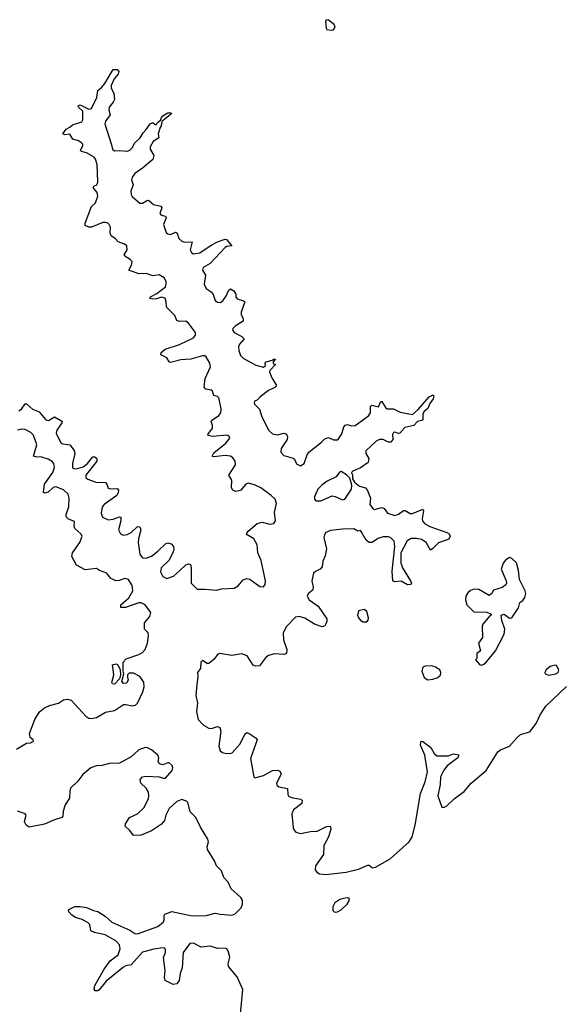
# Model space of a CAD drawing. Extents: x 2219101 to 2444320, y 201258 to 358766.
# Tile 252 of 256: x 2389381 to 2393648, y 218118 to 225852. Entities that reach past the tile are written whole.
import ezdxf

# ---------------------------------------------------------------- set-up
doc = ezdxf.new("R2010")
doc.units = 0

msp = doc.modelspace()

# ---------------------------------------------------------------- linework, layer by layer
at = {"layer": '0CON10XD'}
for points in [[(2391825, 225769.2), (2391845, 225773.5), (2391856.2, 225795), (2391849.5, 225815), (2391805, 225848.8), (2391787.5, 225852.5), (2391781.2, 225835), (2391785.8, 225785), (2391792, 225775), (2391825, 225769.2)], [(2390636.2, 221523.8), (2390685, 221570), (2390705, 221578), (2390721.7, 221571.7), (2390726.9, 221546.9), (2390725.9, 221425.9), (2390775, 221379.2), (2390835, 221380.4), (2390925, 221371.8), (2390965, 221380.5), (2391065, 221388), (2391095, 221406), (2391135, 221453.1), (2391165, 221463.3), (2391188.2, 221458.2), (2391265, 221400), (2391295, 221397.8), (2391309.2, 221415), (2391310, 221445), (2391276.2, 221605), (2391250, 221665), (2391245, 221727.5), (2391219.2, 221775), (2391167.5, 221805), (2391162.5, 221815), (2391173.3, 221835), (2391245.3, 221894.7), (2391285, 221904.5), (2391345, 221888.8), (2391377.1, 221895), (2391388, 221915), (2391381.8, 221985), (2391397.1, 222052.9), (2391386.2, 222085), (2391356.1, 222115), (2391273.1, 222175), (2391225, 222198.5), (2391175, 222212), (2391155, 222203.8), (2391113.8, 222155), (2391075, 222146.5), (2391055, 222155.7), (2391044.6, 222175), (2391045.4, 222235), (2391023.1, 222275), (2391075.9, 222355), (2391073.3, 222385), (2391055, 222411.8), (2391035, 222422.7), (2390995, 222428.9), (2390905, 222418.6), (2390892.9, 222425), (2390905, 222450), (2391000.5, 222525), (2391029.4, 222565), (2391025, 222580), (2391008.3, 222588.3), (2390895, 222579.1), (2390863.3, 222585), (2390858, 222595), (2390894.6, 222645), (2390895.4, 222665), (2390883.1, 222695), (2390885.8, 222705), (2390945, 222743.5), (2390960, 222765), (2390961.3, 222795), (2390949.7, 222859.7), (2390945, 222881.2), (2390935, 222892), (2390905, 222900), (2390893.3, 222935), (2390885, 222943.3), (2390841.2, 222951.2), (2390829.2, 222965), (2390837.8, 223035), (2390879.7, 223125), (2390874.6, 223155), (2390845, 223204.2), (2390835, 223210.8), (2390815, 223210.8), (2390725, 223186.7), (2390645, 223179.5), (2390565, 223158.8), (2390553.8, 223165), (2390536.1, 223196.1), (2390489.2, 223219.2), (2390490.9, 223239.1), (2390523.3, 223265), (2390635, 223301.5), (2390745, 223354.4), (2390761.1, 223375), (2390762.2, 223395), (2390705, 223468.6), (2390685, 223484.4), (2390635, 223480.9), (2390615, 223488.9), (2390600, 223530), (2390533.7, 223593.7), (2390531.8, 223635), (2390521.9, 223665), (2390495, 223671.8), (2390455, 223659.1), (2390425, 223657.3), (2390403.7, 223663.7), (2390407.1, 223675), (2390458.2, 223701.8), (2390524.6, 223755), (2390531.8, 223775), (2390530.5, 223795), (2390513.9, 223825), (2390475, 223849.5), (2390425, 223841.6), (2390375, 223858.8), (2390315, 223855.5), (2390238.8, 223885), (2390257.8, 223925), (2390262.9, 223952.9), (2390249.4, 223969.4), (2390206.7, 223995), (2390200, 224005), (2390224.5, 224045), (2390223.1, 224075), (2390205, 224090), (2390155, 224107.5), (2390132.4, 224132.4), (2390100, 224155), (2390091.8, 224175), (2390093.3, 224223.3), (2390084.4, 224244.4), (2390073.2, 224253.2), (2390055, 224260), (2390035, 224258.9), (2389945, 224223.3), (2389923.4, 224223.4), (2389896.1, 224236.1), (2389896.2, 224255), (2389946, 224385), (2389976.2, 224415), (2389994, 224465), (2389988, 224495), (2389956.7, 224535), (2389962.5, 224545), (2389986.2, 224555), (2389993.3, 224575), (2389988.2, 224715), (2389976.6, 224756.6), (2389965, 224773.5), (2389905, 224807.5), (2389866.2, 224816.2), (2389857.5, 224825), (2389876.7, 224865), (2389876.7, 224875), (2389867.5, 224885), (2389841.7, 224901.7), (2389797.5, 224915), (2389775, 224952.5), (2389735, 224947.5), (2389720, 224955), (2389745, 224993.3), (2389775, 225008.8), (2389795, 225027.1), (2389870, 225050), (2389877.5, 225065), (2389876, 225135), (2389843.8, 225165), (2389841.2, 225175), (2389855, 225183.3), (2389925, 225148.6), (2389945, 225155.8), (2389987.7, 225242.3), (2389994.5, 225295.5), (2390026.6, 225323.4), (2390048.1, 225351.9), (2390115, 225460), (2390145, 225460), (2390160, 225445), (2390153.3, 225425), (2390122, 225388), (2390098, 225335), (2390098.8, 225315), (2390121.2, 225275), (2390124.2, 225225), (2390115.8, 225205), (2390084.2, 225165), (2390081.4, 225145), (2390090.8, 225105), (2390055.5, 225055), (2390050.5, 225035), (2390100.9, 224869.1), (2390110, 224835), (2390125, 224821.9), (2390165.8, 224825.8), (2390225, 224820), (2390245, 224826.7), (2390264.5, 224845), (2390285.6, 224885), (2390327.5, 224925), (2390350.8, 224965), (2390375, 224988.8), (2390406.2, 225035), (2390425, 225046), (2390445, 225030), (2390455, 225030), (2390463.3, 225045), (2390487, 225063), (2390493.8, 225085), (2390505, 225096.7), (2390545, 225121.2), (2390570, 225120), (2390572.5, 225115), (2390563.3, 225105), (2390497.5, 225052.5), (2390492.5, 225017.5), (2390482.5, 225005), (2390468.8, 224955), (2390472.5, 224925), (2390430, 224895), (2390406.2, 224855), (2390406.2, 224835), (2390433.8, 224785), (2390426.7, 224755), (2390345.8, 224685), (2390285, 224644.4), (2390263.5, 224615), (2390258.1, 224595), (2390271.5, 224555), (2390252.5, 224505), (2390255, 224480), (2390264.1, 224464.1), (2390325, 224412), (2390345, 224411.2), (2390385, 224434.2), (2390395, 224432), (2390430.4, 224400.4), (2390488.9, 224388.9), (2390497.5, 224375), (2390480.7, 224330.7), (2390489.3, 224319.3), (2390504.2, 224314.2), (2390525, 224308), (2390532, 224295), (2390510.9, 224245), (2390532.1, 224182.1), (2390545, 224170.6), (2390565, 224165.6), (2390605, 224184.2), (2390616.4, 224176.4), (2390630, 224135), (2390655, 224111.5), (2390675, 224103.8), (2390735, 224107.5), (2390720.5, 224045), (2390728.6, 224025), (2390743.4, 224013.4), (2390795, 224021.5), (2390885, 224082.5), (2390935, 224106.4), (2390995, 224128), (2391005, 224126.7), (2391047.5, 224075), (2391008.3, 224071.7), (2390995, 224064.2), (2390875, 223936.5), (2390820.6, 223905), (2390815.6, 223885), (2390839.1, 223845), (2390828.8, 223775), (2390845, 223742.2), (2390883.1, 223715), (2390900, 223695), (2390915, 223646.7), (2390932.8, 223632.8), (2390955, 223632.2), (2390976.9, 223645), (2391004.3, 223685), (2391021.4, 223725), (2391035, 223738), (2391063.2, 223723.2), (2391076.9, 223696.9), (2391078.6, 223675), (2391088.7, 223658.7), (2391137.5, 223645), (2391148.8, 223635), (2391119.2, 223555), (2391118.6, 223535), (2391134.4, 223505), (2391134.4, 223485.6), (2391071.9, 223445), (2391054.1, 223425.9), (2391052.2, 223415), (2391065.7, 223395), (2391126, 223365), (2391142.9, 223345), (2391106.4, 223303.6), (2391099.7, 223285), (2391100.5, 223255), (2391115, 223214.3), (2391135, 223193.1), (2391235, 223140), (2391295, 223123.3), (2391310, 223135), (2391307.5, 223155), (2391316.7, 223165), (2391362.3, 223177.7), (2391375, 223187.1), (2391390, 223185), (2391370, 223165), (2391371.7, 223151.7), (2391390, 223145), (2391343.9, 223096.1), (2391342.5, 223085), (2391362, 223035), (2391393.3, 222985), (2391393.3, 222975), (2391385, 222963.8), (2391335, 222940), (2391269.4, 222890.6), (2391245, 222864), (2391224, 222855), (2391220.8, 222845), (2391225, 222831.2), (2391263.9, 222793.9), (2391282.9, 222733), (2391336.7, 222626.7), (2391365, 222598.2), (2391405, 222591.2), (2391455, 222604.2), (2391475.6, 222595.6), (2391483.1, 222575), (2391479.4, 222555), (2391433.3, 222485), (2391430.6, 222455), (2391455, 222430), (2391528.7, 222408.7), (2391539.1, 222399.1), (2391555, 222364.3), (2391585, 222347.5), (2391613.5, 222365), (2391637.3, 222435), (2391650, 222455), (2391750.6, 222535), (2391775, 222561.2), (2391805, 222570), (2391845, 222551.1), (2391877.1, 222552.9), (2391909.9, 222600.1), (2391925, 222653.8), (2391935, 222667.3), (2391955, 222673.5), (2391985, 222661.5), (2392015, 222665.5), (2392118.4, 222741.6), (2392134.6, 222765), (2392135.7, 222814.3), (2392144.3, 222825.7), (2392198, 222812), (2392215, 222852.5), (2392225, 222853.3), (2392253.8, 222805), (2392265, 222796.2), (2392315, 222796.2), (2392368.5, 222768.5), (2392465, 222751.5), (2392509.3, 222790.8), (2392595, 222891.2), (2392627, 222907), (2392632.5, 222895), (2392626.2, 222875), (2392601.5, 222838.5), (2392585, 222798.8), (2392556, 222775), (2392546.4, 222756.4), (2392545, 222707.5), (2392505, 222696), (2392475, 222666), (2392405, 222648.5), (2392365, 222605.8), (2392355, 222603.1), (2392325, 222612.5), (2392315, 222608.8), (2392308.6, 222595), (2392310, 222555), (2392295, 222532.7), (2392276.2, 222535), (2392235, 222554.6), (2392205, 222553.6), (2392178.1, 222541.9), (2392099.2, 222465), (2392099.4, 222445), (2392121.2, 222405), (2392115.4, 222375), (2392055, 222332.7), (2391995, 222306.7), (2391986.7, 222295), (2391993.8, 222275), (2391993.3, 222245), (2392010.4, 222220.4), (2392047.3, 222187.3), (2392094.7, 222174.7), (2392110.9, 222155), (2392135.6, 222095), (2392130, 222045), (2392150, 222015), (2392165.7, 222005.7), (2392225, 222020), (2392241.7, 222011.7), (2392268.1, 221975), (2392325, 221958.2), (2392355, 221967.3), (2392395, 221996.7), (2392406.2, 221996.2), (2392445, 221974.5), (2392465, 221972.5), (2392545, 222007.5), (2392550, 221995), (2392541.2, 221931.2), (2392544, 221915), (2392558, 221895), (2392600.4, 221870.5), (2392735, 221824.2), (2392751.2, 221815), (2392759.2, 221795), (2392748.9, 221771.1), (2392667.3, 221742.7), (2392625, 221698.8), (2392605, 221686.7), (2392570.6, 221745), (2392535, 221769.6), (2392495, 221777.5), (2392455, 221777.3), (2392422.4, 221757.6), (2392373.8, 221665), (2392373.5, 221585), (2392386.2, 221546.2), (2392450, 221445), (2392456.2, 221425), (2392450, 221415), (2392425, 221413.3), (2392375, 221440.8), (2392325, 221437.5), (2392310, 221445), (2392305, 221520), (2392325.4, 221715.3), (2392319.5, 221755), (2392295, 221781.4), (2392275, 221789.4), (2392235, 221790), (2392195, 221776.7), (2392145, 221745.5), (2392125.4, 221744.6), (2392100, 221765), (2392062.7, 221832.7), (2392055, 221838.8), (2392035, 221835.7), (2392005, 221851.8), (2391915, 221850), (2391820.5, 221839.5), (2391785, 221825.6), (2391773, 221806.9), (2391768.7, 221785), (2391790.4, 221695), (2391778.6, 221641.5), (2391761.2, 221598.8), (2391755.4, 221555), (2391740, 221535), (2391701.8, 221518.3), (2391688.5, 221505), (2391673.8, 221445), (2391684.6, 221395), (2391682.7, 221375), (2391646.4, 221343.6), (2391636.4, 221325), (2391653.6, 221295), (2391724.6, 221245), (2391791.8, 221145)], [(2389375, 222780.3), (2389396.3, 222793.7), (2389425, 222834), (2389435, 222836), (2389482.8, 222792.8), (2389535, 222771.3), (2389585, 222709.1), (2389606, 222704), (2389655, 222732.5), (2389703.3, 222705), (2389713.3, 222695), (2389712, 222685), (2389672.3, 222627.6), (2389668.5, 222605), (2389705, 222529.4), (2389720.9, 222520.9), (2389775, 222511.8), (2389808.2, 222468.2), (2389814.2, 222444.2), (2389795.4, 222365.4), (2389796.9, 222335), (2389806.3, 222326.3), (2389825, 222324.6), (2389879.4, 222340.6), (2389912.3, 222365), (2389955, 222418.6), (2389969.7, 222419.7), (2389986, 222405), (2389985.6, 222385), (2389900.5, 222275), (2389901.1, 222255), (2389915, 222244), (2389978.8, 222218.8), (2390055, 222217.5), (2390066.2, 222205), (2390075, 222172.9), (2390096.4, 222166.4), (2390145, 222169.2), (2390156.6, 222156.6), (2390155.3, 222135), (2390143.2, 222115), (2390045.4, 222045), (2390028.2, 222025), (2390020, 221975), (2390032.2, 221945), (2390075, 221923.2), (2390115, 221928.9), (2390165, 221947.8), (2390174.2, 221944.2), (2390173.8, 221915), (2390156.2, 221845), (2390171.5, 221815), (2390193.6, 221803.6), (2390225, 221807.7), (2390255, 221824.7), (2390305, 221871.8), (2390325, 221868.9), (2390332.5, 221845), (2390313.5, 221775), (2390312.2, 221745), (2390323.2, 221655), (2390345.3, 221625.3), (2390375, 221622.7), (2390415, 221639.2), (2390465, 221678), (2390525, 221736.5), (2390545, 221743.1), (2390570, 221735), (2390589.4, 221715), (2390592.1, 221695), (2390586.3, 221673.7), (2390553.1, 221606.9), (2390492.8, 221547.2), (2390485.5, 221515), (2390505, 221477.5), (2390535, 221462.5), (2390587.4, 221482.6), (2390636.2, 221523.8)], [(2389355, 220122.5), (2389435, 220170), (2389465, 220173.3), (2389490, 220185), (2389487.5, 220195), (2389464, 220214), (2389459.2, 220245), (2389500.9, 220355), (2389535.4, 220415), (2389575, 220447.2), (2389614.8, 220465.2), (2389685.3, 220484.7), (2389725, 220510.4), (2389756.1, 220516.1), (2389785, 220507.5), (2389901.1, 220381.1), (2389925, 220365.5), (2389945, 220362.3), (2389985, 220371.5), (2390055, 220412.5), (2390125, 220425.7), (2390195, 220471.9), (2390215, 220474.4), (2390265, 220461.9), (2390291.2, 220468.8), (2390307, 220483), (2390348, 220572), (2390357.7, 220612.3), (2390355, 220648), (2390325, 220694.4), (2390275, 220720), (2390241.7, 220718.3), (2390227.5, 220705), (2390227, 220687), (2390232.5, 220665), (2390218.3, 220641.7), (2390195, 220638.8), (2390183.3, 220655), (2390197.5, 220715), (2390192.5, 220735), (2390193.4, 220806.6), (2390216.9, 220833.1), (2390315, 220864.7), (2390345, 220882.3), (2390365, 220904.4), (2390384.4, 220955), (2390393, 221015), (2390388.8, 221035), (2390360, 221065), (2390360.8, 221115), (2390403.2, 221165), (2390410.7, 221195), (2390365, 221255.5), (2390335, 221272.5), (2390315, 221270.9), (2390212.5, 221235), (2390175.6, 221235.6), (2390175, 221255.8), (2390238.7, 221311.3), (2390270, 221365), (2390265, 221408.1), (2390235, 221454.5), (2390207.6, 221462.4), (2390163, 221447), (2390135, 221445.8), (2390094.5, 221464.5), (2390065, 221505.7), (2390007.5, 221525), (2389985, 221542), (2389895, 221532.1), (2389827.4, 221567.4), (2389790.6, 221635), (2389794.4, 221665.6), (2389852.5, 221745), (2389870.8, 221795), (2389862, 221815), (2389814.2, 221855), (2389808, 221875), (2389810, 221910), (2389765, 221927.8), (2389746.4, 221946.4), (2389746.4, 221965), (2389766.6, 222025), (2389770, 222095), (2389760.5, 222125), (2389725, 222160.3), (2389665.7, 222184.3), (2389645, 222178.1), (2389605, 222142.2), (2389575, 222132), (2389568.3, 222138.3), (2389575.4, 222205), (2389640.6, 222295), (2389653.7, 222335), (2389649.7, 222365), (2389635, 222383.1), (2389605, 222400.3), (2389555, 222415.8), (2389507.9, 222417.9), (2389490, 222425), (2389516.3, 222513.7), (2389488.3, 222588.3), (2389469, 222609), (2389425, 222632.6), (2389395, 222636.4), (2389365, 222627.9)], [(2391745, 222073.5), (2391835, 222111.2), (2391858.2, 222108.2), (2391915, 222081.4), (2391934.3, 222085.7), (2391986.2, 222163.8), (2391987.4, 222197.4), (2391971.9, 222251.9), (2391947.3, 222277.3), (2391905, 222304.4), (2391892.5, 222297.5), (2391865, 222260.6), (2391795, 222227.8), (2391753.1, 222196.9), (2391720.6, 222165), (2391694.6, 222105), (2391695.7, 222085), (2391705, 222073.5), (2391745, 222073.5)], [(2393005, 220782.5), (2393025, 220790), (2393045, 220807.5), (2393116.2, 220895), (2393183.9, 221026.1), (2393188.6, 221065), (2393165, 221132.5), (2393160, 221175), (2393185, 221182.5), (2393225, 221151.2), (2393245, 221153.3), (2393297.7, 221232.3), (2393306.4, 221273.6), (2393329.6, 221290.5), (2393346, 221315), (2393353.8, 221345), (2393350, 221365), (2393304, 221455), (2393296, 221525), (2393280, 221585), (2393245, 221621.2), (2393225, 221627.5), (2393193.2, 221606.8), (2393177.3, 221582.7), (2393159.2, 221535), (2393198.8, 221445), (2393203.3, 221425), (2393197.7, 221412.3), (2393167.6, 221392.4), (2393099.1, 221370.9), (2393085, 221342.5), (2393065, 221330), (2392985, 221375.6), (2392945, 221380), (2392920.9, 221369.1), (2392898.8, 221351.2), (2392882, 221325), (2392879.2, 221295), (2392892, 221255), (2392945, 221200), (2393048.8, 221198.8), (2393081.7, 221181.7), (2393082.5, 221175), (2393071.2, 221168.8), (2393017.1, 221105), (2393012.5, 221085), (2393015, 221000), (2392982.5, 220955), (2392997.5, 220895), (2392970, 220875), (2392970, 220835), (2392960, 220825), (2392992.5, 220785), (2393005, 220782.5)], [(2392105, 221123.3), (2392116.2, 221135), (2392118.8, 221155), (2392106, 221205), (2392085, 221220), (2392041.7, 221208.3), (2392033.8, 221175), (2392041.2, 221155), (2392056.7, 221135), (2392075, 221123.3), (2392105, 221123.3)], [(2391791.8, 221145), (2391793.3, 221125), (2391785, 221106), (2391775, 221091.4), (2391755, 221084.5), (2391695, 221104.7), (2391620.6, 221150.6), (2391575, 221164.7), (2391545, 221158.6), (2391474.7, 221085), (2391449.7, 221035), (2391450.7, 220980.7), (2391477.1, 220905), (2391475.4, 220875), (2391454.1, 220865.9), (2391380, 220870), (2391333.1, 220856.9), (2391310.6, 220839.4), (2391263.8, 220776.2), (2391235, 220774.6), (2391215, 220782.9), (2391165.8, 220855.8), (2391125, 220871.6), (2391045, 220858.6), (2390950, 220875), (2390935, 220866.5), (2390905, 220826), (2390865, 220795.6), (2390853.3, 220795), (2390815, 220818.1), (2390803.1, 220805), (2390799.4, 220755), (2390777.3, 220725), (2390780.4, 220695), (2390769.5, 220600.5), (2390764, 220545), (2390776.2, 220485), (2390770, 220415), (2390782.8, 220355), (2390825, 220310.2), (2390865, 220288.4), (2390886.7, 220285), (2390935, 220301.5), (2390951.5, 220291.5), (2390958.9, 220265), (2390943.2, 220145), (2390955, 220108.9), (2390974.2, 220095), (2390995, 220090.4), (2391035, 220087.7), (2391047.7, 220092.3), (2391110.4, 220165), (2391148.8, 220241.2), (2391165, 220252.5), (2391183.3, 220246.7), (2391237.9, 220207.9), (2391245.6, 220195), (2391192, 220048.1), (2391220, 219905), (2391226.7, 219896.7), (2391294.6, 219914.5), (2391366, 219954), (2391407.2, 219957.2), (2391426.2, 219946.2), (2391432.5, 219925), (2391397.1, 219855), (2391400.3, 219840.3), (2391416.4, 219826.4), (2391484.3, 219814.3), (2391484.6, 219765), (2391495, 219750.5), (2391525, 219738.9), (2391588.6, 219728.5), (2391598.2, 219718.2), (2391594.7, 219695), (2391530.4, 219645), (2391517.9, 219615), (2391528.8, 219505), (2391535.4, 219485), (2391549.3, 219469.2), (2391585, 219460.8), (2391664, 219476), (2391715, 219477.8), (2391790, 219515), (2391815, 219517.5), (2391821.7, 219511.7), (2391823.3, 219495), (2391803.8, 219435), (2391767.5, 219365), (2391765.7, 219294.3), (2391703.1, 219205), (2391701.4, 219175), (2391714, 219155), (2391735, 219142.5), (2391785, 219136.9), (2391945, 219157.1), (2392040.9, 219179.1), (2392115, 219211.2), (2392125, 219211.2), (2392150, 219190), (2392174.7, 219195.3), (2392288.8, 219261.2), (2392437.9, 219395), (2392460.9, 219435), (2392485.2, 219524.8), (2392526.8, 219773.2), (2392562.9, 219865), (2392582.1, 219945), (2392560.9, 220075), (2392526.9, 220153.1), (2392530.3, 220179.7), (2392535, 220185.8), (2392545, 220182), (2392607.5, 220135), (2392635, 220087.5), (2392655, 220070.5), (2392745, 220069.4), (2392785, 220086.7), (2392827.5, 220077.5), (2392820, 220055), (2392737.3, 219992.7), (2392711.6, 219958.4), (2392683.8, 219905), (2392680.4, 219845), (2392664.6, 219755.4), (2392695, 219665.7), (2392715, 219666.1), (2392735, 219677.9), (2392794, 219735), (2392869.5, 219790.5), (2392925, 219854), (2393042.2, 219955), (2393135, 220101.9), (2393155, 220116.9), (2393225, 220145.7), (2393285, 220214.3), (2393313, 220237), (2393385, 220259.4), (2393436.1, 220325), (2393467.6, 220392.4), (2393510.1, 220459.9), (2393674.1, 220615.9)], [(2390125, 220633.8), (2390110, 220635), (2390103.3, 220645), (2390120, 220705), (2390110, 220785), (2390135, 220793.3), (2390147.7, 220787.7), (2390161.2, 220765), (2390168.8, 220745), (2390171.2, 220705), (2390163.3, 220675), (2390125, 220633.8)], [(2392585, 220667.8), (2392625, 220673.1), (2392658.1, 220681.9), (2392685, 220702.5), (2392688, 220725), (2392680, 220745), (2392645, 220766.9), (2392615, 220776.9), (2392565, 220774.2), (2392545, 220766.2), (2392538.9, 220735), (2392556, 220685), (2392585, 220667.8)], [(2393535, 220704.3), (2393589.2, 220715), (2393607.9, 220725), (2393612.3, 220745), (2393595, 220780), (2393585, 220782.5), (2393545, 220771.9), (2393513.1, 220745), (2393502.2, 220725), (2393505.5, 220715), (2393535, 220704.3)], [(2391111.1, 218015), (2391131.9, 218235), (2391089.1, 218335), (2391020, 218415), (2391018, 218435), (2391030.4, 218489.6), (2391018, 218538), (2391006.9, 218555), (2390995, 218560), (2390935, 218556.6), (2390875, 218574.2), (2390805, 218567.1), (2390745, 218598.7), (2390717.1, 218595), (2390663.4, 218525), (2390656.7, 218405), (2390640.2, 218359.8), (2390632.2, 218305), (2390615, 218280), (2390585, 218274.2), (2390521.9, 218305), (2390518.2, 218328.2), (2390523.2, 218385), (2390510, 218485), (2390525.5, 218525), (2390526.7, 218545), (2390519.3, 218559.3), (2390505, 218562.9), (2390435, 218552.5), (2390345, 218527.3), (2390255, 218427.8), (2390215, 218421.5), (2390195, 218410.5), (2390060.3, 218299.7), (2390005, 218232), (2389993.9, 218223.9), (2389972.5, 218225), (2389965.9, 218235.9), (2389971.1, 218265), (2390043.3, 218395), (2390091.3, 218458.7), (2390155, 218507.7), (2390170.3, 218555), (2390165, 218586), (2390136.6, 218616.6), (2390052.8, 218662.8), (2389967.6, 218682.4), (2389939.2, 218695), (2389931.1, 218745), (2389919.3, 218759.3), (2389871.2, 218785), (2389819.4, 218799.4), (2389789.1, 218819.1), (2389766.9, 218845), (2389762.9, 218855), (2389767, 218863), (2389813.8, 218886.2), (2389855, 218887.4), (2389905, 218879.6), (2389959.4, 218855), (2389995, 218848.1), (2390051.4, 218811.4), (2390105, 218763.6), (2390245, 218701.1), (2390285, 218675.6), (2390305, 218670.9), (2390465, 218729.2), (2390508.6, 218765), (2390515.4, 218784.7), (2390514.5, 218815), (2390520.8, 218825), (2390575, 218846.2), (2390735, 218814.2), (2390845, 218816.8), (2390915, 218832.9), (2390955, 218826.8), (2391045, 218817.8), (2391072.2, 218827.8), (2391118.7, 218875), (2391129.3, 218905), (2391131.2, 218935), (2391117.5, 218957.5), (2391041.9, 219025), (2391017.2, 219077.2), (2390984.8, 219115), (2390965.4, 219165.4), (2390927.2, 219205), (2390911.2, 219245), (2390856.1, 219335), (2390852.7, 219355), (2390862.2, 219395), (2390857.9, 219415), (2390799.1, 219509.1), (2390765, 219585.9), (2390719.3, 219629.3), (2390704.3, 219694.3), (2390695, 219711.8), (2390655, 219727.9), (2390615, 219711.8), (2390555, 219655.3), (2390527.7, 219605), (2390517, 219563), (2390495, 219534.5), (2390415, 219480.9), (2390352, 219455), (2390333.6, 219446.4), (2390275, 219444), (2390245, 219484), (2390208.3, 219518.3), (2390210.8, 219535), (2390243.2, 219586.7), (2390305.3, 219614.7), (2390358.5, 219665), (2390391.1, 219735), (2390395.6, 219755.6), (2390391.9, 219785), (2390373.1, 219815), (2390332, 219855), (2390326, 219885), (2390345, 219904), (2390375, 219910.6), (2390475, 219905.8), (2390507.5, 219895), (2390525, 219895.8), (2390577.8, 219955), (2390583.1, 219975), (2390578.2, 219995), (2390555, 220014.5), (2390543.3, 220015), (2390505, 219998.6), (2390477.9, 220007.9), (2390468.1, 220025), (2390472.3, 220055), (2390464.7, 220075), (2390415, 220118.4), (2390385, 220134.1), (2390365, 220136.7), (2390315, 220116.2), (2390257.1, 220062.9), (2390165, 220011.6), (2390085, 220008.5), (2390025, 219993.4)], [(2390025, 219993.4), (2389985, 219991.4), (2389939.4, 219975), (2389877.4, 219922.6), (2389838, 219872), (2389780, 219815), (2389773.9, 219795), (2389772.6, 219737.4), (2389737.3, 219685), (2389721.2, 219635), (2389720, 219595), (2389712, 219585), (2389655, 219567.9), (2389575, 219533.1), (2389455, 219510.8), (2389431.2, 219525), (2389421.2, 219545), (2389418.8, 219555), (2389432.5, 219605), (2389423.6, 219613.6), (2389365, 219635.5)], [(2391852.3, 218842.4), (2391875, 218843.3), (2391905, 218859.6), (2391950.4, 218905), (2391969.4, 218935), (2391965, 218953.8), (2391935, 218952.9), (2391895, 218941.3), (2391854.6, 218915), (2391839.2, 218885), (2391837.8, 218855), (2391852.3, 218842.4)]]:
    msp.add_lwpolyline(points, dxfattribs=at)

doc.saveas('drawing.dxf')
